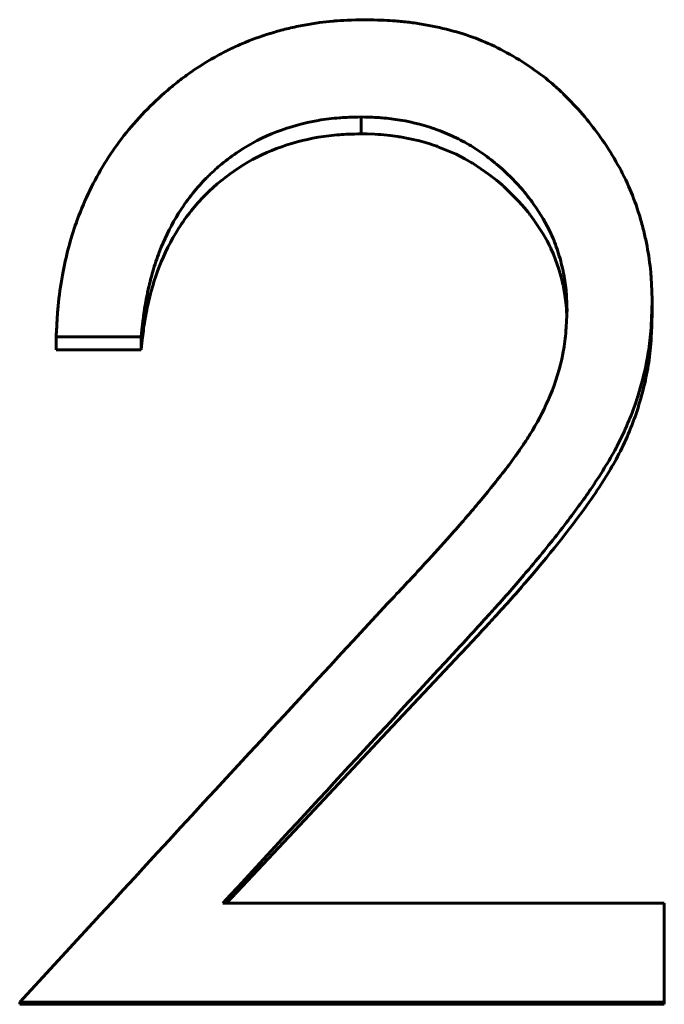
# Model space of a CAD drawing. Header units: millimetres. Extents: x 0 to 594, y 0 to 420.
# Tile 8 of 19: x 175.82 to 179.21, y 201.35 to 206.54. Entities that reach past the tile are written whole.
import ezdxf

# ---------------------------------------------------------------- set-up
doc = ezdxf.new("R2010")
doc.units = ezdxf.units.MM
doc.linetypes.add('K5LT_BASIC', pattern=[0])
doc.layers.add('Системный слой (1)', color=251, linetype='Continuous', true_color=0x6c6c6c)

# ---------------------------------------------------------------- blocks, each defined once
blk = doc.blocks.new('U23')
at = {"layer": 'Системный слой (1)', "color": 150, "linetype": 'K5LT_BASIC', "lineweight": 60, "true_color": 0x0080ff}
for p, q in [((178.1379, 203.1957), (177.7272, 202.7586)), ((177.7272, 202.7586), (177.3164, 202.3211)), ((177.3164, 202.3211), (176.9057, 201.8832))]:
    blk.add_line(p, q, dxfattribs=at)
blk = doc.blocks.new('U31')
at = {"layer": 'Системный слой (1)', "color": 150, "linetype": 'K5LT_BASIC', "lineweight": 60, "true_color": 0x0080ff}
for p, q in [((177.6482, 205.937), (177.6161, 205.938)), ((177.6887, 205.9355), (177.6482, 205.937)), ((177.7052, 205.9346), (177.6887, 205.9355)), ((177.7126, 205.9342), (177.7052, 205.9346)), ((177.716, 205.9339), (177.7126, 205.9342)), ((177.7176, 205.9338), (177.716, 205.9339)), ((177.7184, 205.9338), (177.7176, 205.9338)), ((177.7189, 205.9337), (177.7184, 205.9338)), ((177.7191, 205.9337), (177.7189, 205.9337)), ((177.7192, 205.9337), (177.7191, 205.9337)), ((177.7694, 205.9289), (177.7192, 205.9337)), ((177.7955, 205.9256), (177.7694, 205.9289)), ((177.8086, 205.9236), (177.7955, 205.9256)), ((177.8151, 205.9226), (177.8086, 205.9236)), ((177.8184, 205.9221), (177.8151, 205.9226)), ((177.8201, 205.9218), (177.8184, 205.9221)), ((177.8209, 205.9217), (177.8201, 205.9218)), ((177.8213, 205.9216), (177.8209, 205.9217)), ((177.8215, 205.9216), (177.8213, 205.9216)), ((177.9234, 205.9002), (177.8215, 205.9216)), ((177.973, 205.8862), (177.9234, 205.9002)), ((177.9972, 205.8783), (177.973, 205.8862)), ((178.0091, 205.8742), (177.9972, 205.8783)), ((178.0151, 205.8721), (178.0091, 205.8742)), ((178.0181, 205.871), (178.0151, 205.8721)), ((178.0195, 205.8705), (178.0181, 205.871)), ((178.0203, 205.8702), (178.0195, 205.8705)), ((178.0206, 205.8701), (178.0203, 205.8702)), ((178.0208, 205.87), (178.0206, 205.8701)), ((178.116, 205.8299), (178.0208, 205.87)), ((178.1619, 205.8065), (178.116, 205.8299)), ((178.1842, 205.794), (178.1619, 205.8065)), ((178.1953, 205.7875), (178.1842, 205.794)), ((178.2008, 205.7842), (178.1953, 205.7875)), ((178.2035, 205.7826), (178.2008, 205.7842)), ((178.2048, 205.7817), (178.2035, 205.7826)), ((178.2055, 205.7813), (178.2048, 205.7817)), ((178.2059, 205.7811), (178.2055, 205.7813)), ((178.206, 205.781), (178.2059, 205.7811)), ((178.2877, 205.7256), (178.206, 205.781)), ((178.3292, 205.693), (178.2877, 205.7256)), ((178.3497, 205.6757), (178.3292, 205.693)), ((178.36, 205.6668), (178.3497, 205.6757)), ((178.3651, 205.6623), (178.36, 205.6668)), ((178.3676, 205.6601), (178.3651, 205.6623)), ((178.3689, 205.6589), (178.3676, 205.6601)), ((178.3695, 205.6583), (178.3689, 205.6589)), ((178.3698, 205.6581), (178.3695, 205.6583)), ((178.37, 205.6579), (178.3698, 205.6581)), ((178.3745, 205.6539), (178.37, 205.6579)), ((178.4457, 205.5832), (178.3745, 205.6539)), ((178.4783, 205.546), (178.4457, 205.5832)), ((178.4939, 205.5269), (178.4783, 205.546)), ((178.5015, 205.5173), (178.4939, 205.5269)), ((178.5052, 205.5124), (178.5015, 205.5173)), ((178.5071, 205.51), (178.5052, 205.5124)), ((178.508, 205.5088), (178.5071, 205.51)), ((178.5085, 205.5082), (178.508, 205.5088)), ((178.5087, 205.5079), (178.5085, 205.5082)), ((178.5088, 205.5077), (178.5087, 205.5079)), ((178.5203, 205.4923), (178.5088, 205.5077)), ((178.5734, 205.413), (178.5203, 205.4923)), ((178.5959, 205.3733), (178.5734, 205.413)), ((178.6062, 205.3535), (178.5959, 205.3733)), ((178.6111, 205.3436), (178.6062, 205.3535)), ((178.6135, 205.3387), (178.6111, 205.3436)), ((178.6147, 205.3362), (178.6135, 205.3387)), ((178.6153, 205.335), (178.6147, 205.3362)), ((178.6156, 205.3343), (178.6153, 205.335)), ((178.6157, 205.334), (178.6156, 205.3343)), ((178.6158, 205.3339), (178.6157, 205.334)), ((178.629, 205.3042), (178.6158, 205.3339)), ((178.6578, 205.2251), (178.629, 205.3042)), ((178.6697, 205.1834), (178.6578, 205.2251)), ((178.675, 205.162), (178.6697, 205.1834)), ((178.6774, 205.1512), (178.675, 205.162)), ((178.6787, 205.1458), (178.6774, 205.1512)), ((178.6792, 205.143), (178.6787, 205.1458)), ((178.6795, 205.1417), (178.6792, 205.143)), ((178.6797, 205.141), (178.6795, 205.1417)), ((178.6798, 205.1406), (178.6797, 205.141)), ((178.6798, 205.1405), (178.6798, 205.1406)), ((178.6798, 205.1403), (178.6798, 205.1405)), ((178.6895, 205.0884), (178.6798, 205.1403)), ((178.693, 205.0636), (178.6895, 205.0884)), ((178.6945, 205.0515), (178.693, 205.0636)), ((178.6951, 205.0455), (178.6945, 205.0515)), ((178.6954, 205.0425), (178.6951, 205.0455)), ((178.6956, 205.041), (178.6954, 205.0425)), ((178.6957, 205.0403), (178.6956, 205.041)), ((178.6957, 205.0399), (178.6957, 205.0403)), ((178.6957, 205.0397), (178.6957, 205.0399)), ((178.6957, 205.0396), (178.6957, 205.0397)), ((178.6995, 204.9776), (178.6957, 205.0396))]:
    blk.add_line(p, q, dxfattribs=at)

msp = doc.modelspace()

# ---------------------------------------------------------------- linework, layer by layer
at = {"layer": 'Системный слой (1)', "color": 150, "linetype": 'K5LT_BASIC', "lineweight": 60, "true_color": 0x0080ff}
for p, q in [((177.6161, 206.027), (177.6161, 205.938)), ((179.1495, 205.0501), (179.1495, 204.9773)), ((176.0085, 204.8686), (176.0085, 204.7988)), ((176.4572, 204.8686), (176.0085, 204.8686)), ((176.4572, 204.8686), (176.4572, 204.7988)), ((176.4572, 204.7988), (176.0085, 204.7988)), ((176.8869, 201.8832), (179.2136, 201.8832)), ((179.2136, 201.362), (179.2136, 201.8832)), ((175.8162, 201.362), (175.8162, 201.3507)), ((179.2136, 201.362), (175.8162, 201.362)), ((179.2136, 201.3507), (175.8162, 201.3507)), ((179.2136, 201.362), (179.2136, 201.3507))]:
    msp.add_line(p, q, dxfattribs=at)
for points, knots in [([(176.0085, 204.8686), (176.0103, 204.9049), (176.012, 204.9366), (176.0146, 204.9774), (176.0161, 204.9992), (176.0176, 205.0175), (176.0185, 205.0271), (176.0186, 205.0285), (176.0238, 205.0837), (176.0312, 205.1369), (176.0598, 205.2923), (176.0842, 205.3848), (176.1192, 205.4832), (176.1233, 205.4943), (176.1483, 205.5594), (176.1704, 205.6096), (176.2189, 205.7065), (176.2456, 205.7538), (176.3016, 205.8424), (176.3324, 205.8858), (176.3994, 205.9708), (176.4351, 206.0118), (176.5141, 206.0941), (176.574, 206.151), (176.6351, 206.2009), (176.6761, 206.2325), (176.6989, 206.2492), (176.7665, 206.296), (176.8357, 206.3388), (176.9074, 206.3755), (176.9557, 206.3987), (176.9808, 206.4099), (177.0531, 206.4399), (177.1282, 206.4663), (177.2073, 206.4873), (177.261, 206.5002), (177.2888, 206.5061), (177.3431, 206.5163), (177.3937, 206.5245), (177.4437, 206.53), (177.4702, 206.5322), (177.4746, 206.5326), (177.5127, 206.5356), (177.5668, 206.5378), (177.6391, 206.5394)], [0, 0, 0, 0, 0.03125, 0.03125, 0.046875, 0.0585938, 0.0585938, 0.0625, 0.0625, 0.125, 0.125, 0.234375, 0.234375, 0.25, 0.25, 0.3125, 0.3125, 0.375, 0.375, 0.4375, 0.4375, 0.5, 0.5, 0.5625, 0.59375, 0.59375, 0.625, 0.625, 0.6875, 0.71875, 0.71875, 0.75, 0.75, 0.8125, 0.84375, 0.84375, 0.875, 0.875, 0.90625, 0.9335938, 0.9335938, 0.9375, 0.9375, 0.9999999, 0.9999999, 0.9999999, 0.9999999]), ([(177.6391, 206.5394), (177.7007, 206.5379), (177.7479, 206.5361), (177.7828, 206.5339), (177.784, 206.5338), (177.8108, 206.5319), (177.8349, 206.5296), (177.8839, 206.5238), (177.9078, 206.5204), (177.9857, 206.5074), (178.0355, 206.4969), (178.1308, 206.472), (178.1755, 206.4579), (178.3078, 206.4082), (178.3954, 206.3633), (178.5258, 206.2781), (178.5664, 206.2486), (178.6196, 206.2051), (178.6376, 206.1895), (178.6738, 206.1561), (178.6926, 206.1377), (178.778, 206.0503), (178.8371, 205.9789), (178.8911, 205.9004), (178.8941, 205.8959), (178.9269, 205.8471), (178.9532, 205.8036), (179.0003, 205.7169), (179.0212, 205.6731), (179.0567, 205.5876), (179.0732, 205.54), (179.095, 205.4654), (179.1015, 205.4409), (179.1132, 205.3928), (179.1182, 205.37), (179.1313, 205.3009), (179.1376, 205.255), (179.142, 205.2049), (179.1424, 205.2007), (179.1452, 205.1658), (179.1476, 205.1162), (179.1495, 205.0501)], [0, 0, 0, 0, 0.0585938, 0.0585938, 0.0625, 0.0625, 0.09375, 0.09375, 0.125, 0.125, 0.1875, 0.1875, 0.25, 0.25, 0.375, 0.375, 0.4375, 0.4375, 0.46875, 0.46875, 0.5, 0.5, 0.6171875, 0.6171875, 0.625, 0.625, 0.6875, 0.6875, 0.75, 0.75, 0.8125, 0.8125, 0.84375, 0.84375, 0.875, 0.875, 0.9335937, 0.9335937, 0.9375, 0.9375, 0.9999976, 0.9999976, 0.9999976, 0.9999976]), ([(177.6161, 206.027), (177.5687, 206.0258), (177.5325, 206.0243), (177.5056, 206.0225), (177.5048, 206.0224), (177.4644, 206.0195), (177.427, 206.0149), (177.3144, 205.9955), (177.2403, 205.975), (177.1003, 205.9213), (177.0339, 205.887), (176.9398, 205.8246), (176.8864, 205.7849), (176.8358, 205.7396), (176.8076, 205.7123), (176.8002, 205.7049), (176.7415, 205.6453), (176.6943, 205.5848), (176.6177, 205.4616), (176.5873, 205.4023), (176.5587, 205.3325), (176.5549, 205.323), (176.5395, 205.2826), (176.5195, 205.2224), (176.5024, 205.1555), (176.4933, 205.1156), (176.491, 205.1049), (176.4813, 205.059), (176.4751, 205.0236), (176.47, 204.987), (176.4696, 204.9841), (176.4661, 204.9573), (176.462, 204.9193), (176.4572, 204.8686)], [0.0000002, 0.0000002, 0.0000002, 0.0000002, 0.0585938, 0.0585938, 0.0625, 0.0625, 0.125, 0.125, 0.25, 0.25, 0.375, 0.375, 0.4375, 0.484375, 0.484375, 0.5, 0.5, 0.625, 0.625, 0.734375, 0.734375, 0.75, 0.75, 0.8125, 0.859375, 0.859375, 0.875, 0.875, 0.9335938, 0.9335938, 0.9375, 0.9375, 1, 1, 1, 1]), ([(178.7008, 205.0097), (178.7002, 205.0328), (178.6995, 205.053), (178.6982, 205.0789), (178.6974, 205.0928), (178.6965, 205.1044), (178.696, 205.1105), (178.6959, 205.1114), (178.6927, 205.1455), (178.6872, 205.1804), (178.6724, 205.2514), (178.6633, 205.2856), (178.642, 205.3512), (178.6294, 205.3832), (178.592, 205.4641), (178.5617, 205.5156), (178.5198, 205.5746), (178.514, 205.5826), (178.4885, 205.6167), (178.4668, 205.643), (178.4205, 205.6939), (178.3967, 205.7178), (178.3434, 205.7665), (178.3164, 205.7891), (178.2618, 205.8308), (178.235, 205.8494), (178.1773, 205.8853), (178.1325, 205.9101), (178.0854, 205.9316), (178.0536, 205.9453), (178.0366, 205.952), (177.9583, 205.9811), (177.8911, 205.9988), (177.7891, 206.0158), (177.757, 206.0197), (177.7234, 206.0224), (177.7206, 206.0226), (177.6964, 206.0244), (177.662, 206.0258), (177.6161, 206.027)], [0, 0, 0, 0, 0.03125, 0.03125, 0.046875, 0.058594, 0.058594, 0.0625, 0.0625, 0.125, 0.125, 0.1875, 0.1875, 0.25, 0.25, 0.359375, 0.359375, 0.375, 0.375, 0.4375, 0.4375, 0.5, 0.5, 0.5625, 0.5625, 0.625, 0.625, 0.6875, 0.71875, 0.71875, 0.75, 0.75, 0.875, 0.875, 0.933594, 0.933594, 0.9375, 0.9375, 1, 1, 1, 1]), ([(177.6161, 205.938), (177.5657, 205.9367), (177.5278, 205.9351), (177.5024, 205.9333), (177.4645, 205.9306), (177.4268, 205.926), (177.3895, 205.9197), (177.3144, 205.907), (177.2414, 205.8872), (177.1703, 205.8604), (177.0304, 205.8076), (176.9048, 205.7258), (176.7937, 205.6147), (176.7415, 205.5626), (176.6948, 205.5039), (176.6535, 205.4385), (176.6126, 205.3739), (176.5788, 205.307), (176.5519, 205.2377), (176.5272, 205.1743), (176.5062, 205.1023), (176.4889, 205.0217), (176.4808, 204.9837), (176.4743, 204.9467), (176.4694, 204.9108), (176.4661, 204.8861), (176.462, 204.8488), (176.4572, 204.7988)], [0, 0, 0, 0, 0.0625, 0.0625, 0.0625, 0.125, 0.125, 0.125, 0.25, 0.25, 0.25, 0.5, 0.5, 0.5, 0.625, 0.625, 0.625, 0.75, 0.75, 0.75, 0.875, 0.875, 0.875, 0.9375, 0.9375, 0.9375, 1, 1, 1, 1]), ([(177.7553, 203.4625), (177.8203, 203.5312), (177.9361, 203.6548), (178.0278, 203.7556), (178.0684, 203.8011), (178.069, 203.8018), (178.1015, 203.8382), (178.1435, 203.8859), (178.1798, 203.9278), (178.2026, 203.9545), (178.2128, 203.9666), (178.245, 204.0048), (178.2878, 204.057), (178.3359, 204.1173), (178.3628, 204.1516), (178.3667, 204.1565), (178.3926, 204.1897), (178.4268, 204.2357), (178.4604, 204.2846), (178.4827, 204.3177), (178.4942, 204.3354), (178.5425, 204.4129), (178.5742, 204.4724), (178.6037, 204.5395), (178.6069, 204.547), (178.6415, 204.6307), (178.6641, 204.7044), (178.6856, 204.8132), (178.6907, 204.8491), (178.6942, 204.8887), (178.6945, 204.892), (178.6968, 204.9193), (178.6988, 204.958), (178.7008, 205.0097)], [0, 0, 0, 0, 0.125, 0.2460938, 0.2460938, 0.25, 0.25, 0.3125, 0.34375, 0.34375, 0.375, 0.375, 0.4375, 0.4921875, 0.4921875, 0.5, 0.5, 0.5625, 0.59375, 0.59375, 0.625, 0.625, 0.734375, 0.734375, 0.75, 0.75, 0.875, 0.875, 0.9335938, 0.9335938, 0.9375, 0.9375, 0.9999969, 0.9999969, 0.9999969, 0.9999969]), ([(179.1495, 205.0501), (179.1485, 205.0205), (179.1475, 204.9946), (179.146, 204.9614), (179.1451, 204.9436), (179.1442, 204.9287), (179.1437, 204.9209), (179.1437, 204.9201), (179.1419, 204.8937), (179.1399, 204.8709), (179.135, 204.8268), (179.1322, 204.8061), (179.1185, 204.7211), (179.1039, 204.6568), (179.0786, 204.5701), (179.0715, 204.5475), (179.0384, 204.4484), (179.0058, 204.3719), (178.9643, 204.2922), (178.9613, 204.2865), (178.9411, 204.2486), (178.9011, 204.1795), (178.8511, 204.1026), (178.8228, 204.061), (178.8205, 204.0576), (178.7788, 203.9967), (178.6855, 203.8696), (178.565, 203.7211), (178.497, 203.6403), (178.4944, 203.6373), (178.4406, 203.5735), (178.3842, 203.5089), (178.3215, 203.4391), (178.3188, 203.4361), (178.2782, 203.3911), (178.2184, 203.3256), (178.1379, 203.2382)], [0, 0, 0, 0, 0.03125, 0.03125, 0.046875, 0.058594, 0.058594, 0.0625, 0.0625, 0.09375, 0.09375, 0.125, 0.125, 0.21875, 0.21875, 0.25, 0.25, 0.367188, 0.367188, 0.375, 0.375, 0.4375, 0.496094, 0.496094, 0.5, 0.5, 0.625, 0.746094, 0.746094, 0.75, 0.75, 0.871094, 0.871094, 0.875, 0.875, 1, 1, 1, 1]), ([(179.1495, 204.9773), (179.1475, 204.9192), (179.1455, 204.8756), (179.1435, 204.8466), (179.1403, 204.8004), (179.1354, 204.7571), (179.1288, 204.7165), (179.1151, 204.633), (179.0937, 204.5483), (179.0645, 204.4626), (179.0366, 204.3805), (179.0015, 204.3004), (178.9591, 204.2223), (178.9232, 204.1562), (178.8766, 204.0819), (178.8192, 203.9995), (178.7385, 203.8835), (178.6297, 203.7457), (178.4927, 203.5861), (178.439, 203.5234), (178.3806, 203.4577), (178.3176, 203.3889), (178.2783, 203.346), (178.2184, 203.2816), (178.1379, 203.1957)], [0, 0, 0, 0, 0.0625, 0.0625, 0.0625, 0.125, 0.125, 0.125, 0.25, 0.25, 0.25, 0.375, 0.375, 0.375, 0.5, 0.5, 0.5, 0.75, 0.75, 0.75, 0.875, 0.875, 0.875, 1, 1, 1, 1])]:
    msp.add_open_spline(points, degree=3, knots=knots, dxfattribs=at)
for points in [[(175.8162, 201.362), (176.4626, 202.0633), (177.1089, 202.764), (177.7553, 203.4625)], [(178.1379, 203.2382), (177.7209, 202.7873), (177.3039, 202.3355), (176.8869, 201.8832)]]:
    msp.add_open_spline(points, degree=3, dxfattribs=at)

# ---------------------------------------------------------------- block references
at = {"layer": 'Системный слой (1)'}
for name in ['U31', 'U23']:
    msp.add_blockref(name, (0, 0), dxfattribs=at)

doc.saveas('drawing.dxf')
